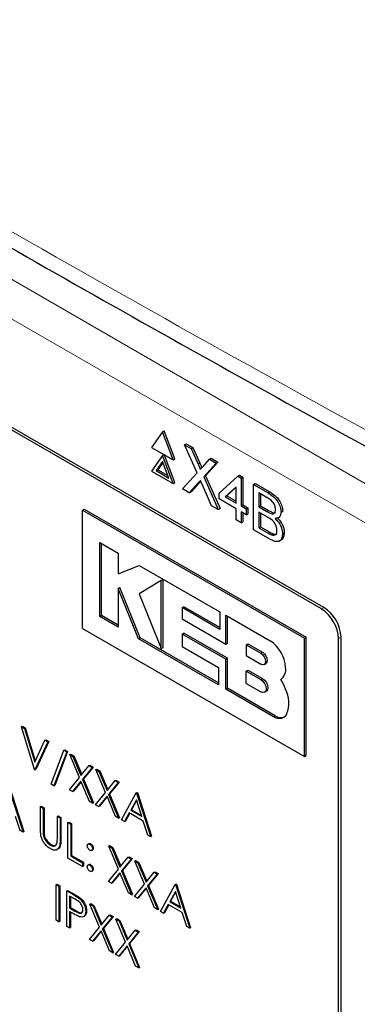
# Paper-space layout 'Blatt2' of a CAD drawing. Header units: millimetres. Extents: x 5 to 418, y 2 to 292.
# Tile 36 of 58: x 102 to 107, y 192 to 205. Entities that reach past the tile are written whole.
import ezdxf

# ---------------------------------------------------------------- set-up
doc = ezdxf.new("R2010")
doc.units = ezdxf.units.MM

psp = doc.layouts.new('Blatt2')

# ---------------------------------------------------------------- linework, layer by layer
at = {"color": 7, "linetype": 'Continuous', "lineweight": 18}
for p, q in [((93.22, 206.96), (108.077, 198.383)), ((107.841, 197.974), (92.984, 206.551)), ((104.627, 199.311), (104.651, 199.325)), ((104.634, 199.055), (104.658, 199.069)), ((105.593, 198.913), (105.616, 198.926)), ((105.578, 198.656), (105.601, 198.67)), ((105.594, 198.358), (105.618, 198.371)), ((106.33, 197.311), (106.364, 197.33)), ((106.566, 196.902), (106.6, 196.922)), ((105.494, 196.7), (105.518, 196.714)), ((105.494, 196.337), (105.518, 196.35)), ((105.668, 195.824), (105.691, 195.838)), ((102.49, 194.267), (102.502, 194.274)), ((102.724, 194.13), (102.735, 194.137)), ((102.899, 193.372), (102.911, 193.379)), ((102.929, 193.14), (102.94, 193.147))]:
    psp.add_line(p, q, dxfattribs=at)
at = {"color": 7, "linetype": 'Continuous', "lineweight": 25}
for p, q in [((106.364, 197.33), (94.461, 204.202)), ((106.33, 197.311), (94.545, 204.114)), ((104.135, 199.754), (103.985, 199.541)), ((104.135, 199.754), (104.159, 199.768)), ((104.285, 199.368), (104.135, 199.754)), ((104.308, 199.382), (104.159, 199.768)), ((103.985, 199.541), (104.285, 199.368)), ((104.441, 199.578), (104.464, 199.591)), ((104.613, 199.189), (104.441, 199.578)), ((104.441, 199.578), (104.533, 199.524)), ((104.464, 199.591), (104.556, 199.538)), ((104.533, 199.524), (104.556, 199.538)), ((104.533, 199.524), (104.627, 199.311)), ((104.556, 199.538), (104.651, 199.325)), ((104.135, 199.427), (103.985, 199.214)), ((104.135, 199.427), (104.159, 199.441)), ((104.285, 199.042), (104.135, 199.427)), ((104.308, 199.055), (104.159, 199.441)), ((104.785, 199.379), (104.809, 199.392)), ((104.809, 199.392), (104.902, 199.338)), ((104.135, 199.346), (104.047, 199.22)), ((104.14, 199.333), (104.07, 199.233)), ((104.224, 199.118), (104.135, 199.346)), ((104.285, 199.368), (104.308, 199.382)), ((104.691, 199.274), (104.785, 199.379)), ((104.879, 199.325), (104.706, 199.134)), ((104.902, 199.338), (104.73, 199.148)), ((104.785, 199.379), (104.879, 199.325)), ((104.879, 199.325), (104.902, 199.338)), ((103.985, 199.214), (104.285, 199.042)), ((104.047, 199.22), (104.07, 199.233)), ((104.047, 199.22), (104.224, 199.118)), ((104.07, 199.233), (104.21, 199.153)), ((104.413, 198.968), (104.613, 199.189)), ((104.706, 199.134), (104.73, 199.148)), ((104.706, 199.134), (104.906, 198.683)), ((104.73, 199.148), (104.93, 198.696)), ((104.917, 198.909), (105.174, 199.146)), ((105.174, 199.146), (105.198, 199.16)), ((105.174, 199.146), (105.223, 199.118)), ((105.198, 199.16), (105.246, 199.132)), ((105.223, 199.118), (105.246, 199.132)), ((105.223, 199.118), (105.223, 198.733)), ((105.246, 199.132), (105.246, 198.746)), ((104.285, 199.042), (104.308, 199.055)), ((104.634, 199.055), (104.506, 198.914)), ((104.658, 199.069), (104.53, 198.927)), ((104.664, 199.075), (104.658, 199.069)), ((104.814, 198.736), (104.682, 199.033)), ((105.153, 198.998), (105.003, 198.86)), ((105.153, 198.99), (105.026, 198.873)), ((105.153, 198.773), (105.153, 198.998)), ((105.39, 199.03), (105.413, 199.043)), ((105.39, 198.404), (105.39, 199.03)), ((105.39, 199.03), (105.593, 198.913)), ((105.413, 199.043), (105.616, 198.926)), ((104.506, 198.914), (104.413, 198.968)), ((104.506, 198.914), (104.53, 198.927)), ((104.917, 198.829), (104.917, 198.909)), ((105.003, 198.86), (105.026, 198.873)), ((105.003, 198.86), (105.153, 198.773)), ((105.026, 198.873), (105.153, 198.8)), ((105.569, 198.854), (105.466, 198.913)), ((105.466, 198.913), (105.466, 198.721)), ((105.49, 198.9), (105.49, 198.734)), ((104.906, 198.683), (104.814, 198.736)), ((105.153, 198.693), (104.917, 198.829)), ((105.223, 198.733), (105.246, 198.746)), ((105.223, 198.733), (105.292, 198.693)), ((105.246, 198.746), (105.316, 198.706)), ((105.292, 198.693), (105.316, 198.706)), ((105.316, 198.706), (105.316, 198.626)), ((105.466, 198.721), (105.49, 198.734)), ((105.466, 198.721), (105.578, 198.656)), ((105.49, 198.734), (105.601, 198.67)), ((103.032, 198.676), (103.056, 198.69)), ((103.032, 198.676), (106.096, 196.907)), ((103.032, 197.043), (103.032, 198.676)), ((103.056, 198.69), (106.12, 196.921)), ((104.906, 198.683), (104.93, 198.696)), ((105.153, 198.54), (105.153, 198.693)), ((105.292, 198.612), (105.223, 198.653)), ((105.223, 198.653), (105.223, 198.5)), ((105.246, 198.639), (105.246, 198.514)), ((105.292, 198.693), (105.292, 198.612)), ((105.292, 198.612), (105.316, 198.626)), ((105.586, 198.58), (105.466, 198.649)), ((105.466, 198.649), (105.466, 198.432)), ((105.49, 198.635), (105.49, 198.445)), ((105.643, 198.626), (105.667, 198.64)), ((105.733, 198.567), (105.759, 198.582)), ((105.772, 198.647), (105.795, 198.66)), ((105.223, 198.5), (105.153, 198.54)), ((105.223, 198.5), (105.246, 198.514)), ((105.466, 198.432), (105.49, 198.445)), ((105.466, 198.432), (105.594, 198.358)), ((105.49, 198.445), (105.618, 198.371)), ((105.593, 198.286), (105.39, 198.404)), ((105.641, 198.334), (105.664, 198.348)), ((105.793, 198.35), (105.816, 198.364)), ((103.271, 198.228), (103.526, 198.08)), ((103.271, 197.208), (103.271, 198.228)), ((103.294, 197.222), (103.294, 198.214)), ((105.746, 198.247), (105.773, 198.262)), ((103.526, 198.08), (103.526, 197.795)), ((103.526, 197.795), (103.816, 197.913)), ((103.816, 197.913), (104.929, 197.27)), ((104.12, 197.705), (103.816, 197.519)), ((104.12, 197.705), (104.144, 197.719)), ((104.12, 196.767), (104.12, 197.705)), ((104.144, 196.78), (104.144, 197.719)), ((103.525, 197.594), (103.549, 197.607)), ((103.525, 197.594), (103.525, 197.061)), ((103.806, 196.899), (103.525, 197.594)), ((103.83, 196.912), (103.549, 197.607)), ((103.816, 197.519), (104.12, 196.767)), ((103.271, 197.208), (103.294, 197.222)), ((103.525, 197.061), (103.271, 197.208)), ((103.525, 197.088), (103.294, 197.222)), ((104.409, 197.329), (104.432, 197.342)), ((104.409, 197.329), (104.409, 197.174)), ((104.929, 197.028), (104.409, 197.329)), ((104.929, 197.056), (104.432, 197.342)), ((104.929, 197.27), (104.929, 197.028)), ((105.009, 196.827), (105.009, 197.224)), ((105.009, 197.224), (105.623, 196.87)), ((105.033, 196.841), (105.033, 197.21)), ((104.409, 197.174), (105.009, 196.827)), ((103.032, 197.043), (106.096, 195.274)), ((104.409, 196.963), (104.433, 196.977)), ((104.409, 196.963), (104.409, 196.792)), ((105.009, 196.616), (104.409, 196.963)), ((105.033, 196.63), (104.433, 196.977)), ((103.806, 196.899), (103.83, 196.912)), ((104.908, 196.263), (103.806, 196.899)), ((104.908, 196.29), (103.83, 196.912)), ((105.009, 196.827), (105.033, 196.841)), ((105.292, 196.817), (105.316, 196.83)), ((105.292, 196.817), (105.292, 196.667)), ((105.292, 196.817), (105.494, 196.7)), ((105.316, 196.83), (105.518, 196.714)), ((106.096, 196.907), (106.12, 196.921)), ((106.096, 195.274), (106.096, 196.907)), ((106.12, 195.288), (106.12, 196.921)), ((106.566, 186.015), (106.566, 196.902)), ((106.6, 185.899), (106.6, 196.922)), ((104.12, 196.767), (104.144, 196.78)), ((104.409, 196.792), (104.908, 196.504)), ((105.292, 196.667), (105.494, 196.551)), ((105.009, 196.616), (105.033, 196.63)), ((105.009, 196.204), (105.009, 196.616)), ((105.033, 196.218), (105.033, 196.63)), ((105.54, 196.546), (105.563, 196.56)), ((104.908, 196.504), (104.908, 196.263)), ((105.292, 196.453), (105.316, 196.467)), ((105.292, 196.282), (105.292, 196.453)), ((105.292, 196.453), (105.494, 196.337)), ((105.316, 196.467), (105.518, 196.35)), ((105.292, 196.282), (105.494, 196.166)), ((105.769, 196.338), (105.769, 196.338)), ((105.009, 196.204), (105.033, 196.218)), ((105.668, 195.824), (105.009, 196.204)), ((105.691, 195.838), (105.033, 196.218)), ((105.546, 196.161), (105.57, 196.174)), ((102.191, 195.686), (102.202, 195.693)), ((102.191, 195.686), (102.231, 195.663)), ((102.37, 195.093), (102.191, 195.686)), ((102.202, 195.693), (102.243, 195.67)), ((102.231, 195.663), (102.243, 195.67)), ((102.231, 195.663), (102.373, 195.195)), ((102.243, 195.67), (102.381, 195.213)), ((102.373, 195.195), (102.514, 195.499)), ((102.555, 195.476), (102.376, 195.09)), ((102.567, 195.483), (102.387, 195.096)), ((102.514, 195.499), (102.526, 195.506)), ((102.514, 195.499), (102.555, 195.476)), ((102.526, 195.506), (102.567, 195.483)), ((102.555, 195.476), (102.567, 195.483)), ((102.599, 194.892), (102.776, 195.361)), ((102.816, 195.338), (102.639, 194.869)), ((102.828, 195.345), (102.651, 194.875)), ((102.776, 195.361), (102.788, 195.368)), ((102.776, 195.361), (102.816, 195.338)), ((102.788, 195.368), (102.828, 195.345)), ((102.816, 195.338), (102.828, 195.345)), ((102.857, 195.302), (102.869, 195.308)), ((102.869, 195.308), (102.913, 195.283)), ((102.857, 195.302), (102.901, 195.276)), ((102.99, 194.985), (102.857, 195.302)), ((102.901, 195.276), (102.913, 195.283)), ((102.901, 195.276), (103.012, 195.012)), ((102.913, 195.283), (103.022, 195.024)), ((106.096, 195.274), (106.12, 195.288)), ((102.376, 195.09), (102.37, 195.093)), ((102.376, 195.09), (102.387, 195.096)), ((103.012, 195.012), (103.123, 195.148)), ((103.167, 195.123), (103.034, 194.959)), ((103.179, 195.129), (103.046, 194.966)), ((103.123, 195.148), (103.135, 195.155)), ((103.123, 195.148), (103.167, 195.123)), ((103.135, 195.155), (103.179, 195.129)), ((103.167, 195.123), (103.179, 195.129)), ((103.216, 195.094), (103.228, 195.101)), ((103.216, 195.094), (103.26, 195.069)), ((103.349, 194.777), (103.216, 195.094)), ((103.228, 195.101), (103.272, 195.076)), ((103.26, 195.069), (103.272, 195.076)), ((103.26, 195.069), (103.371, 194.804)), ((103.272, 195.076), (103.381, 194.816)), ((102.852, 194.815), (102.99, 194.985)), ((103.012, 194.932), (102.895, 194.789)), ((103.014, 194.927), (102.907, 194.796)), ((103.129, 194.655), (103.012, 194.932)), ((103.034, 194.959), (103.046, 194.966)), ((103.034, 194.959), (103.172, 194.63)), ((103.046, 194.966), (103.184, 194.636)), ((103.371, 194.804), (103.482, 194.941)), ((103.526, 194.915), (103.393, 194.752)), ((103.538, 194.922), (103.405, 194.759)), ((103.482, 194.941), (103.494, 194.948)), ((103.482, 194.941), (103.526, 194.915)), ((103.494, 194.948), (103.538, 194.922)), ((103.526, 194.915), (103.538, 194.922)), ((102.017, 194.834), (102.212, 194.231)), ((102.028, 194.841), (102.224, 194.238)), ((102.639, 194.869), (102.599, 194.892)), ((102.639, 194.869), (102.651, 194.875)), ((102.895, 194.789), (102.852, 194.815)), ((102.895, 194.789), (102.907, 194.796)), ((103.211, 194.608), (103.349, 194.777)), ((103.572, 194.399), (103.773, 194.773)), ((103.773, 194.773), (103.785, 194.779)), ((103.773, 194.773), (103.779, 194.769)), ((103.779, 194.769), (103.791, 194.776)), ((103.779, 194.769), (103.975, 194.166)), ((103.785, 194.779), (103.791, 194.776)), ((103.791, 194.776), (103.987, 194.173)), ((103.172, 194.63), (103.129, 194.655)), ((103.172, 194.63), (103.184, 194.636)), ((103.371, 194.725), (103.254, 194.582)), ((103.373, 194.72), (103.266, 194.589)), ((103.488, 194.448), (103.371, 194.725)), ((103.393, 194.752), (103.405, 194.759)), ((103.393, 194.752), (103.531, 194.422)), ((103.405, 194.759), (103.543, 194.429)), ((103.776, 194.676), (103.699, 194.533)), ((103.779, 194.666), (103.711, 194.54)), ((103.851, 194.445), (103.776, 194.676)), ((102.452, 194.583), (102.464, 194.59)), ((102.452, 194.583), (102.49, 194.561)), ((102.452, 194.287), (102.452, 194.583)), ((102.464, 194.59), (102.502, 194.568)), ((102.49, 194.561), (102.502, 194.568)), ((102.49, 194.561), (102.49, 194.267)), ((102.502, 194.568), (102.502, 194.274)), ((103.254, 194.582), (103.211, 194.608)), ((103.254, 194.582), (103.266, 194.589)), ((103.678, 194.495), (103.614, 194.375)), ((103.684, 194.491), (103.626, 194.382)), ((103.871, 194.384), (103.678, 194.495)), ((103.699, 194.533), (103.711, 194.54)), ((103.699, 194.533), (103.851, 194.445)), ((103.711, 194.54), (103.845, 194.462)), ((102.171, 194.255), (102.108, 194.448)), ((102.686, 194.448), (102.697, 194.455)), ((102.686, 194.154), (102.686, 194.448)), ((102.686, 194.448), (102.724, 194.426)), ((102.697, 194.455), (102.735, 194.433)), ((102.724, 194.426), (102.735, 194.433)), ((102.724, 194.426), (102.724, 194.13)), ((102.735, 194.433), (102.735, 194.137)), ((102.832, 194.363), (102.844, 194.37)), ((102.832, 194.363), (102.871, 194.341)), ((102.832, 193.873), (102.832, 194.363)), ((102.844, 194.37), (102.882, 194.348)), ((103.531, 194.422), (103.488, 194.448)), ((103.531, 194.422), (103.543, 194.429)), ((103.614, 194.375), (103.572, 194.399)), ((103.614, 194.375), (103.626, 194.382)), ((103.933, 194.19), (103.871, 194.384)), ((102.212, 194.231), (102.171, 194.255)), ((102.212, 194.231), (102.224, 194.238)), ((102.871, 194.341), (102.882, 194.348)), ((102.871, 194.341), (102.871, 193.901)), ((102.882, 194.348), (102.882, 193.908)), ((102.492, 194.201), (102.503, 194.208)), ((103.975, 194.166), (103.933, 194.19)), ((103.975, 194.166), (103.987, 194.173)), ((102.59, 194.051), (102.602, 194.058)), ((103.123, 194.073), (103.108, 194.065)), ((103.134, 194.063), (103.146, 194.07)), ((103.158, 193.978), (103.173, 193.987)), ((103.17, 194.002), (103.182, 194.009)), ((103.395, 194.038), (103.407, 194.045)), ((103.395, 194.038), (103.439, 194.013)), ((103.529, 193.721), (103.395, 194.038)), ((103.407, 194.045), (103.451, 194.02)), ((103.439, 194.013), (103.451, 194.02)), ((103.439, 194.013), (103.55, 193.748)), ((103.451, 194.02), (103.56, 193.76)), ((103.034, 193.757), (102.832, 193.873)), ((102.871, 193.901), (102.882, 193.908)), ((102.871, 193.901), (103.034, 193.807)), ((102.882, 193.908), (103.046, 193.814)), ((103.034, 193.807), (103.046, 193.814)), ((103.046, 193.814), (103.046, 193.764)), ((103.55, 193.748), (103.662, 193.884)), ((103.705, 193.859), (103.572, 193.696)), ((103.717, 193.866), (103.584, 193.703)), ((103.662, 193.884), (103.673, 193.891)), ((103.662, 193.884), (103.705, 193.859)), ((103.673, 193.891), (103.717, 193.866)), ((103.705, 193.859), (103.717, 193.866)), ((103.754, 193.831), (103.766, 193.838)), ((103.754, 193.831), (103.798, 193.805)), ((103.888, 193.514), (103.754, 193.831)), ((103.766, 193.838), (103.81, 193.812)), ((103.798, 193.805), (103.81, 193.812)), ((103.81, 193.812), (103.919, 193.553)), ((103.034, 193.807), (103.034, 193.757)), ((103.034, 193.757), (103.046, 193.764)), ((103.123, 193.784), (103.108, 193.776)), ((103.134, 193.774), (103.146, 193.781)), ((103.158, 193.689), (103.172, 193.698)), ((103.17, 193.713), (103.182, 193.72)), ((103.39, 193.551), (103.529, 193.721)), ((103.572, 193.696), (103.584, 193.703)), ((103.572, 193.696), (103.711, 193.366)), ((103.584, 193.703), (103.723, 193.373)), ((103.798, 193.805), (103.909, 193.541)), ((103.909, 193.541), (104.021, 193.677)), ((104.021, 193.677), (104.032, 193.684)), ((104.021, 193.677), (104.064, 193.652)), ((104.032, 193.684), (104.076, 193.659)), ((103.434, 193.526), (103.39, 193.551)), ((103.55, 193.669), (103.434, 193.526)), ((103.553, 193.664), (103.446, 193.533)), ((103.667, 193.391), (103.55, 193.669)), ((104.064, 193.652), (103.931, 193.489)), ((104.076, 193.659), (103.943, 193.495)), ((104.064, 193.652), (104.076, 193.659)), ((102.669, 193.505), (102.681, 193.511)), ((102.669, 193.505), (102.707, 193.483)), ((102.669, 193.015), (102.669, 193.505)), ((102.681, 193.511), (102.719, 193.489)), ((102.707, 193.483), (102.719, 193.489)), ((102.707, 193.483), (102.707, 192.993)), ((102.719, 193.489), (102.719, 193)), ((102.816, 193.42), (102.828, 193.427)), ((102.816, 193.42), (102.899, 193.372)), ((102.816, 192.93), (102.816, 193.42)), ((102.828, 193.427), (102.911, 193.379)), ((103.434, 193.526), (103.446, 193.533)), ((103.749, 193.344), (103.888, 193.514)), ((103.909, 193.462), (103.793, 193.319)), ((103.912, 193.457), (103.805, 193.326)), ((104.026, 193.184), (103.909, 193.462)), ((103.931, 193.489), (103.943, 193.495)), ((103.931, 193.489), (104.07, 193.159)), ((103.943, 193.495), (104.082, 193.166)), ((104.111, 193.135), (104.312, 193.509)), ((104.314, 193.412), (104.237, 193.269)), ((104.317, 193.403), (104.249, 193.276)), ((104.312, 193.509), (104.324, 193.516)), ((104.312, 193.509), (104.317, 193.506)), ((104.389, 193.182), (104.314, 193.412)), ((104.317, 193.506), (104.329, 193.513)), ((104.317, 193.506), (104.513, 192.903)), ((104.324, 193.516), (104.329, 193.513)), ((104.329, 193.513), (104.525, 192.91)), ((102.932, 193.303), (102.854, 193.348)), ((102.854, 193.348), (102.854, 193.184)), ((102.866, 193.341), (102.866, 193.191)), ((102.996, 193.309), (103.008, 193.316)), ((103.711, 193.366), (103.667, 193.391)), ((103.711, 193.366), (103.723, 193.373)), ((103.793, 193.319), (103.749, 193.344)), ((103.793, 193.319), (103.805, 193.326)), ((104.237, 193.269), (104.249, 193.276)), ((104.237, 193.269), (104.389, 193.182)), ((104.249, 193.276), (104.384, 193.199)), ((102.854, 193.184), (102.866, 193.191)), ((102.854, 193.184), (102.929, 193.14)), ((102.885, 193.117), (102.854, 193.134)), ((102.854, 193.134), (102.854, 192.908)), ((102.866, 193.191), (102.94, 193.147)), ((103.077, 193.138), (103.089, 193.145)), ((103.134, 193.236), (103.146, 193.243)), ((103.134, 193.236), (103.178, 193.211)), ((103.267, 192.919), (103.134, 193.236)), ((103.146, 193.243), (103.19, 193.218)), ((103.178, 193.211), (103.19, 193.218)), ((103.178, 193.211), (103.289, 192.946)), ((103.19, 193.218), (103.299, 192.958)), ((104.07, 193.159), (104.026, 193.184)), ((104.07, 193.159), (104.082, 193.166)), ((104.152, 193.111), (104.111, 193.135)), ((104.217, 193.231), (104.152, 193.111)), ((104.223, 193.227), (104.164, 193.118)), ((104.409, 193.12), (104.217, 193.231)), ((102.707, 192.993), (102.669, 193.015)), ((102.707, 192.993), (102.719, 193)), ((102.866, 193.127), (102.866, 192.915)), ((103.046, 193.064), (103.061, 193.072)), ((103.289, 192.946), (103.4, 193.083)), ((103.444, 193.057), (103.311, 192.894)), ((103.456, 193.064), (103.323, 192.901)), ((103.4, 193.083), (103.412, 193.089)), ((103.4, 193.083), (103.444, 193.057)), ((103.412, 193.089), (103.456, 193.064)), ((103.444, 193.057), (103.456, 193.064)), ((103.493, 193.029), (103.505, 193.036)), ((103.493, 193.029), (103.537, 193.004)), ((103.626, 192.712), (103.493, 193.029)), ((103.505, 193.036), (103.549, 193.01)), ((103.537, 193.004), (103.549, 193.01)), ((103.537, 193.004), (103.648, 192.739)), ((103.549, 193.01), (103.658, 192.751)), ((104.152, 193.111), (104.164, 193.118)), ((104.472, 192.927), (104.409, 193.12)), ((102.854, 192.908), (102.816, 192.93)), ((102.854, 192.908), (102.866, 192.915)), ((103.129, 192.749), (103.267, 192.919)), ((103.289, 192.867), (103.173, 192.724)), ((103.292, 192.862), (103.185, 192.731)), ((103.406, 192.59), (103.289, 192.867)), ((103.311, 192.894), (103.323, 192.901)), ((103.311, 192.894), (103.45, 192.564)), ((103.323, 192.901), (103.462, 192.571)), ((103.648, 192.739), (103.759, 192.875)), ((103.759, 192.875), (103.771, 192.882)), ((103.759, 192.875), (103.803, 192.85)), ((103.771, 192.882), (103.815, 192.857)), ((104.513, 192.903), (104.472, 192.927)), ((104.513, 192.903), (104.525, 192.91)), ((103.173, 192.724), (103.129, 192.749)), ((103.173, 192.724), (103.185, 192.731)), ((103.803, 192.85), (103.67, 192.687)), ((103.815, 192.857), (103.682, 192.694)), ((103.803, 192.85), (103.815, 192.857)), ((103.45, 192.564), (103.406, 192.59)), ((103.488, 192.542), (103.626, 192.712)), ((103.648, 192.66), (103.532, 192.517)), ((103.651, 192.655), (103.544, 192.524)), ((103.765, 192.382), (103.648, 192.66)), ((103.67, 192.687), (103.682, 192.694)), ((103.67, 192.687), (103.809, 192.357)), ((103.682, 192.694), (103.821, 192.364)), ((103.45, 192.564), (103.462, 192.571)), ((103.532, 192.517), (103.488, 192.542)), ((103.532, 192.517), (103.544, 192.524)), ((103.809, 192.357), (103.765, 192.382)), ((103.809, 192.357), (103.821, 192.364))]:
    psp.add_line(p, q, dxfattribs=at)
at = {"color": 7, "linetype": 'Continuous', "lineweight": 25, "flags": 128}
for points in [[(105.494, 196.7), (105.519, 196.68), (105.54, 196.652), (105.554, 196.619), (105.559, 196.588), (105.554, 196.562), (105.54, 196.546), (105.519, 196.542), (105.494, 196.551)], [(105.518, 196.714), (105.542, 196.694), (105.563, 196.665), (105.578, 196.633), (105.582, 196.602), (105.578, 196.576), (105.563, 196.56), (105.563, 196.56)], [(105.494, 196.337), (105.522, 196.314), (105.546, 196.281), (105.562, 196.245), (105.568, 196.209), (105.562, 196.179), (105.546, 196.161), (105.522, 196.156), (105.494, 196.166)], [(105.518, 196.35), (105.546, 196.327), (105.57, 196.295), (105.586, 196.258), (105.592, 196.222), (105.586, 196.193), (105.57, 196.174), (105.57, 196.174)], [(105.849, 195.86), (105.837, 195.838), (105.82, 195.82), (105.8, 195.807), (105.777, 195.799), (105.752, 195.797), (105.725, 195.801), (105.697, 195.81), (105.668, 195.824)]]:
    psp.add_lwpolyline(points, dxfattribs=at)
at = {"color": 7, "linetype": 'Continuous', "lineweight": 25}
for centre, radius, start, end in [((106.054, 196.879), 0.512, 2.6055, 57.3945), ((106.088, 196.899), 0.512, 2.6055, 57.3945), ((105.375, 196.482), 0.46, 2.6055, 57.3945), ((105.668, 196.474), 0.169, 306.49, 9.8709), ((105.233, 195.988), 0.639, 19.8361, 33.1349), ((105.452, 196.016), 0.427, 338.5903, 26.3014), ((105.775, 195.961), 0.149, 235.721, 286.5942)]:
    psp.add_arc(centre, radius, start, end, dxfattribs=at)
at = {"color": 7, "linetype": 'Continuous', "lineweight": 18}
psp.add_open_spline([(87.203, 211.553), (89.003, 210.402), (92.603, 208.1), (98.267, 204.689), (104.152, 201.304), (109.776, 198.219), (113.454, 196.307), (115.043, 195.481)], degree=3, knots=[0, 0, 0, 0, 0.2047211, 0.4095618, 0.6233946, 0.8373635, 1, 1, 1, 1], dxfattribs=at)
at = {"color": 7, "linetype": 'Continuous', "lineweight": 25}
for points, knots in [([(87.348, 211.254), (88.037, 210.806), (89.961, 209.553), (93.276, 207.488), (97.288, 205.056), (101.461, 202.618), (105.707, 200.221), (109.861, 197.958), (113.03, 196.284), (114.767, 195.399), (115.191, 195.183)], [0, 0, 0, 0, 0.079167, 0.220979, 0.371612, 0.522329, 0.673084, 0.823745, 0.956982, 1, 1, 1, 1]), ([(104.627, 199.311), (104.633, 199.297), (104.642, 199.277), (104.652, 199.252), (104.655, 199.241), (104.656, 199.235)], [0, 0, 0, 0, 0.561277, 0.781763, 1, 1, 1, 1]), ([(104.651, 199.325), (104.657, 199.311), (104.665, 199.291), (104.675, 199.269), (104.676, 199.261), (104.677, 199.259)], [0, 0, 0, 0, 0.6468683, 0.9009766, 1, 1, 1, 1]), ([(104.656, 199.235), (104.662, 199.243), (104.674, 199.256), (104.686, 199.269), (104.691, 199.274)], [0, 0, 0, 0, 0.56, 1, 1, 1, 1]), ([(104.66, 199.083), (104.655, 199.078), (104.647, 199.069), (104.638, 199.059), (104.634, 199.055)], [0, 0, 0, 0, 0.560002, 1, 1, 1, 1]), ([(104.682, 199.033), (104.678, 199.043), (104.671, 199.059), (104.663, 199.076), (104.66, 199.083)], [0, 0, 0, 0, 0.56, 1, 1, 1, 1]), ([(105.695, 198.683), (105.694, 198.701), (105.691, 198.728), (105.675, 198.766), (105.638, 198.817), (105.6, 198.838), (105.569, 198.854)], [0, 0, 0, 0, 0.249512, 0.375019, 0.500244, 1, 1, 1, 1]), ([(105.593, 198.913), (105.617, 198.898), (105.665, 198.868), (105.727, 198.798), (105.764, 198.716), (105.769, 198.67), (105.772, 198.647)], [0, 0, 0, 0, 0.281116, 0.560026, 0.780112, 1, 1, 1, 1]), ([(105.616, 198.926), (105.64, 198.911), (105.688, 198.882), (105.751, 198.811), (105.788, 198.73), (105.793, 198.684), (105.795, 198.66)], [0, 0, 0, 0, 0.281116, 0.560026, 0.780112, 1, 1, 1, 1]), ([(105.578, 198.656), (105.59, 198.649), (105.612, 198.637), (105.634, 198.629), (105.643, 198.626)], [0, 0, 0, 0, 0.560393, 1, 1, 1, 1]), ([(105.716, 198.396), (105.715, 198.415), (105.712, 198.443), (105.694, 198.483), (105.658, 198.537), (105.618, 198.561), (105.586, 198.58)], [0, 0, 0, 0, 0.249802, 0.375546, 0.501154, 1, 1, 1, 1]), ([(105.601, 198.67), (105.614, 198.663), (105.636, 198.65), (105.657, 198.643), (105.667, 198.64)], [0, 0, 0, 0, 0.560393, 1, 1, 1, 1]), ([(105.643, 198.626), (105.652, 198.625), (105.669, 198.623), (105.692, 198.641), (105.694, 198.667), (105.695, 198.683)], [0, 0, 0, 0, 0.280869, 0.561063, 1, 1, 1, 1]), ([(105.667, 198.64), (105.676, 198.638), (105.688, 198.636), (105.695, 198.643), (105.697, 198.644)], [0, 0, 0, 0, 0.753765, 1, 1, 1, 1]), ([(105.772, 198.647), (105.77, 198.632), (105.767, 198.601), (105.741, 198.564), (105.71, 198.561), (105.691, 198.559)], [0, 0, 0, 0, 0.280336, 0.5608, 1, 1, 1, 1]), ([(105.714, 198.573), (105.73, 198.557), (105.761, 198.526), (105.795, 198.467), (105.814, 198.411), (105.815, 198.38), (105.816, 198.364)], [0, 0, 0, 0, 0.280211, 0.55967, 0.779709, 1, 1, 1, 1]), ([(105.691, 198.559), (105.706, 198.543), (105.738, 198.512), (105.771, 198.453), (105.79, 198.397), (105.792, 198.366), (105.793, 198.35)], [0, 0, 0, 0, 0.280211, 0.55967, 0.779709, 1, 1, 1, 1]), ([(105.793, 198.35), (105.791, 198.331), (105.788, 198.291), (105.761, 198.251), (105.698, 198.23), (105.636, 198.263), (105.593, 198.286)], [0, 0, 0, 0, 0.1871427, 0.3743187, 0.5607862, 1, 1, 1, 1]), ([(105.594, 198.358), (105.603, 198.353), (105.619, 198.344), (105.634, 198.337), (105.641, 198.334)], [0, 0, 0, 0, 0.560099, 1, 1, 1, 1]), ([(105.618, 198.371), (105.627, 198.366), (105.642, 198.357), (105.658, 198.351), (105.664, 198.348)], [0, 0, 0, 0, 0.560099, 1, 1, 1, 1]), ([(105.641, 198.334), (105.653, 198.331), (105.676, 198.324), (105.702, 198.338), (105.715, 198.364), (105.716, 198.385), (105.716, 198.396)], [0, 0, 0, 0, 0.2802899, 0.5590179, 0.7794024, 1, 1, 1, 1]), ([(105.664, 198.348), (105.677, 198.343), (105.695, 198.337), (105.708, 198.346), (105.712, 198.349)], [0, 0, 0, 0, 0.658905, 1, 1, 1, 1]), ([(105.816, 198.364), (105.814, 198.345), (105.811, 198.306), (105.793, 198.271), (105.775, 198.266), (105.772, 198.265)], [0, 0, 0, 0, 0.444756, 0.889591, 1, 1, 1, 1]), ([(102.459, 194.179), (102.457, 194.2), (102.452, 194.237), (102.452, 194.272), (102.452, 194.287)], [0, 0, 0, 0, 0.5594986, 1, 1, 1, 1]), ([(102.49, 194.267), (102.49, 194.255), (102.49, 194.234), (102.491, 194.211), (102.492, 194.201)], [0, 0, 0, 0, 0.560124, 1, 1, 1, 1]), ([(102.502, 194.274), (102.502, 194.262), (102.501, 194.24), (102.503, 194.218), (102.503, 194.208)], [0, 0, 0, 0, 0.560124, 1, 1, 1, 1]), ([(102.592, 194), (102.576, 194.01), (102.544, 194.031), (102.503, 194.079), (102.473, 194.13), (102.464, 194.163), (102.459, 194.179)], [0, 0, 0, 0, 0.2802208, 0.5599142, 0.7799519, 1, 1, 1, 1]), ([(102.492, 194.201), (102.494, 194.185), (102.5, 194.152), (102.536, 194.092), (102.569, 194.067), (102.59, 194.051)], [0, 0, 0, 0, 0.281057, 0.560821, 1, 1, 1, 1]), ([(102.503, 194.208), (102.506, 194.191), (102.511, 194.158), (102.548, 194.099), (102.581, 194.073), (102.602, 194.058)], [0, 0, 0, 0, 0.281057, 0.560821, 1, 1, 1, 1]), ([(102.724, 194.13), (102.723, 194.103), (102.723, 194.049), (102.697, 193.991), (102.648, 193.974), (102.61, 193.991), (102.592, 194)], [0, 0, 0, 0, 0.281655, 0.560111, 0.78008, 1, 1, 1, 1]), ([(102.735, 194.137), (102.735, 194.11), (102.734, 194.057), (102.714, 194.002), (102.686, 193.996), (102.678, 193.994)], [0, 0, 0, 0, 0.41567, 0.82662, 1, 1, 1, 1]), ([(102.681, 194.081), (102.683, 194.094), (102.686, 194.118), (102.686, 194.143), (102.686, 194.154)], [0, 0, 0, 0, 0.559624, 1, 1, 1, 1]), ([(102.59, 194.051), (102.601, 194.046), (102.625, 194.035), (102.653, 194.039), (102.672, 194.056), (102.678, 194.072), (102.681, 194.081)], [0, 0, 0, 0, 0.279787, 0.559377, 0.779569, 1, 1, 1, 1]), ([(102.602, 194.058), (102.613, 194.053), (102.636, 194.043), (102.659, 194.043), (102.667, 194.051), (102.668, 194.051)], [0, 0, 0, 0, 0.473792, 0.947251, 1, 1, 1, 1]), ([(103.099, 194.043), (103.1, 194.048), (103.101, 194.06), (103.111, 194.067), (103.122, 194.069), (103.13, 194.065), (103.134, 194.063)], [0, 0, 0, 0, 0.279585, 0.559454, 0.779697, 1, 1, 1, 1]), ([(103.134, 193.982), (103.129, 193.985), (103.119, 193.993), (103.107, 194.01), (103.1, 194.028), (103.099, 194.038), (103.099, 194.043)], [0, 0, 0, 0, 0.2796468, 0.5592988, 0.7796148, 1, 1, 1, 1]), ([(103.122, 194.072), (103.122, 194.073), (103.125, 194.076), (103.134, 194.075), (103.142, 194.072), (103.146, 194.07)], [0, 0, 0, 0, 0.111363, 0.55562, 1, 1, 1, 1]), ([(103.134, 194.063), (103.14, 194.06), (103.15, 194.052), (103.161, 194.034), (103.169, 194.017), (103.169, 194.007), (103.17, 194.002)], [0, 0, 0, 0, 0.279602, 0.559212, 0.779475, 1, 1, 1, 1]), ([(103.17, 194.002), (103.169, 193.996), (103.168, 193.985), (103.158, 193.977), (103.147, 193.976), (103.138, 193.98), (103.134, 193.982)], [0, 0, 0, 0, 0.279517, 0.559326, 0.779544, 1, 1, 1, 1]), ([(103.146, 194.07), (103.151, 194.066), (103.162, 194.059), (103.173, 194.041), (103.181, 194.024), (103.181, 194.014), (103.182, 194.009)], [0, 0, 0, 0, 0.279602, 0.559212, 0.779475, 1, 1, 1, 1]), ([(103.182, 194.009), (103.181, 194.003), (103.18, 193.992), (103.174, 193.988), (103.171, 193.986)], [0, 0, 0, 0, 0.556603, 1, 1, 1, 1]), ([(103.099, 193.754), (103.1, 193.76), (103.101, 193.771), (103.11, 193.779), (103.122, 193.78), (103.13, 193.776), (103.134, 193.774)], [0, 0, 0, 0, 0.279576, 0.559284, 0.779552, 1, 1, 1, 1]), ([(103.134, 193.693), (103.129, 193.696), (103.119, 193.704), (103.107, 193.722), (103.1, 193.739), (103.099, 193.749), (103.099, 193.754)], [0, 0, 0, 0, 0.279581, 0.559143, 0.779575, 1, 1, 1, 1]), ([(103.122, 193.783), (103.122, 193.784), (103.125, 193.787), (103.134, 193.787), (103.142, 193.783), (103.146, 193.781)], [0, 0, 0, 0, 0.1165381, 0.5580897, 1, 1, 1, 1]), ([(103.134, 193.774), (103.14, 193.771), (103.15, 193.763), (103.161, 193.745), (103.169, 193.728), (103.169, 193.718), (103.17, 193.713)], [0, 0, 0, 0, 0.279602, 0.559212, 0.779475, 1, 1, 1, 1]), ([(103.17, 193.713), (103.169, 193.707), (103.168, 193.696), (103.158, 193.688), (103.147, 193.687), (103.138, 193.691), (103.134, 193.693)], [0, 0, 0, 0, 0.279469, 0.559358, 0.779674, 1, 1, 1, 1]), ([(103.146, 193.781), (103.151, 193.777), (103.162, 193.77), (103.173, 193.752), (103.181, 193.735), (103.181, 193.725), (103.182, 193.72)], [0, 0, 0, 0, 0.279602, 0.559212, 0.779475, 1, 1, 1, 1]), ([(103.182, 193.72), (103.181, 193.714), (103.18, 193.704), (103.174, 193.699), (103.171, 193.697)], [0, 0, 0, 0, 0.554441, 1, 1, 1, 1]), ([(102.899, 193.372), (102.918, 193.361), (102.95, 193.343), (102.982, 193.319), (102.996, 193.309)], [0, 0, 0, 0, 0.560314, 1, 1, 1, 1]), ([(102.911, 193.379), (102.929, 193.368), (102.962, 193.35), (102.994, 193.326), (103.008, 193.316)], [0, 0, 0, 0, 0.560314, 1, 1, 1, 1]), ([(103.039, 193.16), (103.037, 193.175), (103.034, 193.198), (103.019, 193.229), (102.989, 193.271), (102.957, 193.289), (102.932, 193.303)], [0, 0, 0, 0, 0.248969, 0.374729, 0.500383, 1, 1, 1, 1]), ([(102.996, 193.309), (103.009, 193.296), (103.035, 193.27), (103.061, 193.222), (103.075, 193.176), (103.077, 193.151), (103.077, 193.138)], [0, 0, 0, 0, 0.279705, 0.559381, 0.779509, 1, 1, 1, 1]), ([(103.008, 193.316), (103.021, 193.303), (103.046, 193.277), (103.073, 193.229), (103.087, 193.183), (103.088, 193.157), (103.089, 193.145)], [0, 0, 0, 0, 0.279705, 0.559381, 0.779509, 1, 1, 1, 1]), ([(102.929, 193.14), (102.954, 193.125), (102.987, 193.107), (103.018, 193.113), (103.034, 193.126), (103.037, 193.146), (103.039, 193.16)], [0, 0, 0, 0, 0.499721, 0.62535, 0.751083, 1, 1, 1, 1]), ([(102.94, 193.147), (102.966, 193.133), (102.997, 193.115), (103.026, 193.118), (103.03, 193.122), (103.03, 193.122)], [0, 0, 0, 0, 0.782951, 0.9797839, 1, 1, 1, 1]), ([(103.077, 193.138), (103.076, 193.122), (103.074, 193.091), (103.053, 193.064), (103.024, 193.055), (103.003, 193.06), (102.993, 193.062)], [0, 0, 0, 0, 0.280099, 0.559324, 0.779458, 1, 1, 1, 1]), ([(103.089, 193.145), (103.088, 193.129), (103.085, 193.099), (103.072, 193.075), (103.06, 193.072), (103.059, 193.072)], [0, 0, 0, 0, 0.486653, 0.971789, 1, 1, 1, 1]), ([(102.993, 193.062), (102.973, 193.071), (102.937, 193.086), (102.901, 193.107), (102.885, 193.117)], [0, 0, 0, 0, 0.5596942, 1, 1, 1, 1])]:
    psp.add_open_spline(points, degree=3, knots=knots, dxfattribs=at)

doc.saveas('drawing.dxf')
